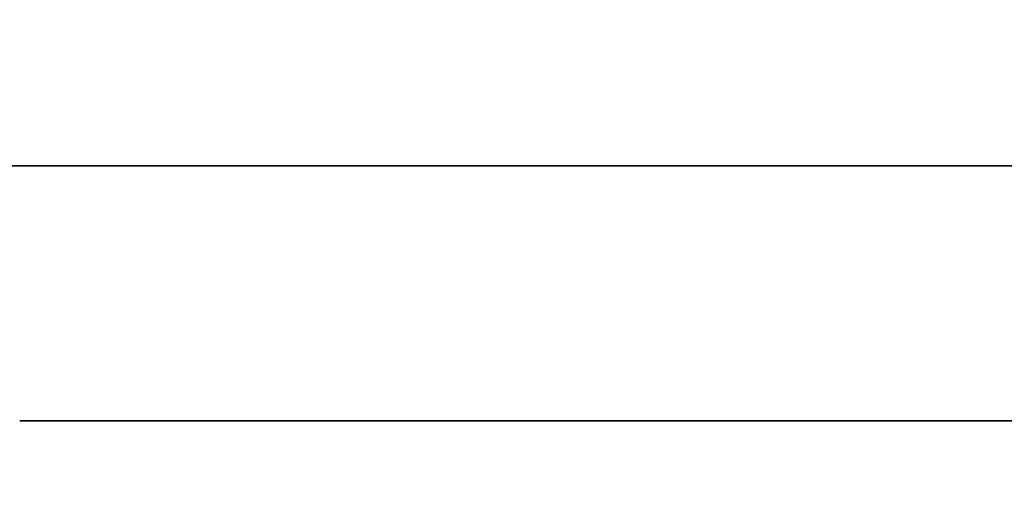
# Model space of a CAD drawing. Extents: x -1299 to -1246.9, y 2743.7 to 2747.9.
# Tile 232 of 256: x -1264.9921 to -1264.9612, y 2746.926 to 2746.941. Entities that reach past the tile are written whole.
import ezdxf

# ---------------------------------------------------------------- set-up
doc = ezdxf.new("R2010")
doc.units = 0
doc.header["$LTSCALE"] = 150
doc.header["$MEASUREMENT"] = 0
doc.layers.add('3DFACE_BOLT', color=7, linetype='CONTINUOUS')
doc.layers.add('3DFACE_SHAPE', color=7, linetype='CONTINUOUS')

msp = doc.modelspace()

# ---------------------------------------------------------------- linework, layer by layer
at = {"layer": '3DFACE_BOLT', "color": 1}
for points, invisible_edges in [([(-1264.977827, 2746.928449, 0.135528), (-1264.978219, 2746.928449, 0.138), (-1264.977827, 2746.978449, 0.135528)], 14), ([(-1264.977827, 2746.978449, 0.135528), (-1264.978219, 2746.928449, 0.138), (-1264.978219, 2746.978449, 0.138)], 3), ([(-1264.978219, 2746.928449, 0.138), (-1264.977827, 2746.928449, 0.140472), (-1264.978219, 2746.978449, 0.138)], 14), ([(-1264.978219, 2746.978449, 0.138), (-1264.977827, 2746.928449, 0.140472), (-1264.977827, 2746.978449, 0.140472)], 3), ([(-1264.977827, 2746.928449, 0.065528), (-1264.978219, 2746.928449, 0.068), (-1264.977827, 2746.978449, 0.065528)], 14), ([(-1264.977827, 2746.978449, 0.065528), (-1264.978219, 2746.928449, 0.068), (-1264.978219, 2746.978449, 0.068)], 3), ([(-1264.978219, 2746.928449, 0.068), (-1264.977827, 2746.928449, 0.070472), (-1264.978219, 2746.978449, 0.068)], 14), ([(-1264.978219, 2746.978449, 0.068), (-1264.977827, 2746.928449, 0.070472), (-1264.977827, 2746.978449, 0.070472)], 3), ([(-1264.976691, 2746.928449, 0.133298), (-1264.977827, 2746.928449, 0.135528), (-1264.976691, 2746.978449, 0.133298)], 14), ([(-1264.976691, 2746.978449, 0.133298), (-1264.977827, 2746.928449, 0.135528), (-1264.977827, 2746.978449, 0.135528)], 3), ([(-1264.977827, 2746.928449, 0.140472), (-1264.976691, 2746.928449, 0.142702), (-1264.977827, 2746.978449, 0.140472)], 14), ([(-1264.977827, 2746.978449, 0.140472), (-1264.976691, 2746.928449, 0.142702), (-1264.976691, 2746.978449, 0.142702)], 3), ([(-1264.976691, 2746.928449, 0.063298), (-1264.977827, 2746.928449, 0.065528), (-1264.976691, 2746.978449, 0.063298)], 14), ([(-1264.976691, 2746.978449, 0.063298), (-1264.977827, 2746.928449, 0.065528), (-1264.977827, 2746.978449, 0.065528)], 3), ([(-1264.977827, 2746.928449, 0.070472), (-1264.976691, 2746.928449, 0.072702), (-1264.977827, 2746.978449, 0.070472)], 14), ([(-1264.977827, 2746.978449, 0.070472), (-1264.976691, 2746.928449, 0.072702), (-1264.976691, 2746.978449, 0.072702)], 3), ([(-1264.974921, 2746.928449, 0.131528), (-1264.976691, 2746.928449, 0.133298), (-1264.974921, 2746.978449, 0.131528)], 14), ([(-1264.974921, 2746.978449, 0.131528), (-1264.976691, 2746.928449, 0.133298), (-1264.976691, 2746.978449, 0.133298)], 3), ([(-1264.976691, 2746.928449, 0.142702), (-1264.974921, 2746.928449, 0.144472), (-1264.976691, 2746.978449, 0.142702)], 14), ([(-1264.976691, 2746.978449, 0.142702), (-1264.974921, 2746.928449, 0.144472), (-1264.974921, 2746.978449, 0.144472)], 3), ([(-1264.974921, 2746.928449, 0.061528), (-1264.976691, 2746.928449, 0.063298), (-1264.974921, 2746.978449, 0.061528)], 14), ([(-1264.974921, 2746.978449, 0.061528), (-1264.976691, 2746.928449, 0.063298), (-1264.976691, 2746.978449, 0.063298)], 3), ([(-1264.976691, 2746.928449, 0.072702), (-1264.974921, 2746.928449, 0.074472), (-1264.976691, 2746.978449, 0.072702)], 14), ([(-1264.976691, 2746.978449, 0.072702), (-1264.974921, 2746.928449, 0.074472), (-1264.974921, 2746.978449, 0.074472)], 3), ([(-1264.972691, 2746.928449, 0.130392), (-1264.974921, 2746.928449, 0.131528), (-1264.972691, 2746.978449, 0.130392)], 14), ([(-1264.972691, 2746.978449, 0.130392), (-1264.974921, 2746.928449, 0.131528), (-1264.974921, 2746.978449, 0.131528)], 3), ([(-1264.974921, 2746.928449, 0.144472), (-1264.972691, 2746.928449, 0.145608), (-1264.974921, 2746.978449, 0.144472)], 14), ([(-1264.974921, 2746.978449, 0.144472), (-1264.972691, 2746.928449, 0.145608), (-1264.972691, 2746.978449, 0.145608)], 3), ([(-1264.972691, 2746.928449, 0.060392), (-1264.974921, 2746.928449, 0.061528), (-1264.972691, 2746.978449, 0.060392)], 14), ([(-1264.972691, 2746.978449, 0.060392), (-1264.974921, 2746.928449, 0.061528), (-1264.974921, 2746.978449, 0.061528)], 3), ([(-1264.974921, 2746.928449, 0.074472), (-1264.972691, 2746.928449, 0.075608), (-1264.974921, 2746.978449, 0.074472)], 14), ([(-1264.974921, 2746.978449, 0.074472), (-1264.972691, 2746.928449, 0.075608), (-1264.972691, 2746.978449, 0.075608)], 3), ([(-1264.970219, 2746.928449, 0.13), (-1264.972691, 2746.928449, 0.130392), (-1264.970219, 2746.978449, 0.13)], 14), ([(-1264.970219, 2746.978449, 0.13), (-1264.972691, 2746.928449, 0.130392), (-1264.972691, 2746.978449, 0.130392)], 3), ([(-1264.972691, 2746.928449, 0.145608), (-1264.970219, 2746.928449, 0.146), (-1264.972691, 2746.978449, 0.145608)], 14), ([(-1264.972691, 2746.978449, 0.145608), (-1264.970219, 2746.928449, 0.146), (-1264.970219, 2746.978449, 0.146)], 3), ([(-1264.970219, 2746.928449, 0.06), (-1264.972691, 2746.928449, 0.060392), (-1264.970219, 2746.978449, 0.06)], 14), ([(-1264.970219, 2746.978449, 0.06), (-1264.972691, 2746.928449, 0.060392), (-1264.972691, 2746.978449, 0.060392)], 3), ([(-1264.972691, 2746.928449, 0.075608), (-1264.970219, 2746.928449, 0.076), (-1264.972691, 2746.978449, 0.075608)], 14), ([(-1264.972691, 2746.978449, 0.075608), (-1264.970219, 2746.928449, 0.076), (-1264.970219, 2746.978449, 0.076)], 3), ([(-1264.967747, 2746.928449, 0.130392), (-1264.970219, 2746.928449, 0.13), (-1264.967747, 2746.978449, 0.130392)], 14), ([(-1264.967747, 2746.978449, 0.130392), (-1264.970219, 2746.928449, 0.13), (-1264.970219, 2746.978449, 0.13)], 3), ([(-1264.970219, 2746.928449, 0.146), (-1264.967747, 2746.928449, 0.145608), (-1264.970219, 2746.978449, 0.146)], 14), ([(-1264.970219, 2746.978449, 0.146), (-1264.967747, 2746.928449, 0.145608), (-1264.967747, 2746.978449, 0.145608)], 3), ([(-1264.967747, 2746.928449, 0.060392), (-1264.970219, 2746.928449, 0.06), (-1264.967747, 2746.978449, 0.060392)], 14), ([(-1264.967747, 2746.978449, 0.060392), (-1264.970219, 2746.928449, 0.06), (-1264.970219, 2746.978449, 0.06)], 3), ([(-1264.970219, 2746.928449, 0.076), (-1264.967747, 2746.928449, 0.075608), (-1264.970219, 2746.978449, 0.076)], 14), ([(-1264.970219, 2746.978449, 0.076), (-1264.967747, 2746.928449, 0.075608), (-1264.967747, 2746.978449, 0.075608)], 3), ([(-1264.965516, 2746.928449, 0.131528), (-1264.967747, 2746.928449, 0.130392), (-1264.965516, 2746.978449, 0.131528)], 14), ([(-1264.965516, 2746.978449, 0.131528), (-1264.967747, 2746.928449, 0.130392), (-1264.967747, 2746.978449, 0.130392)], 3), ([(-1264.967747, 2746.928449, 0.145608), (-1264.965516, 2746.928449, 0.144472), (-1264.967747, 2746.978449, 0.145608)], 14), ([(-1264.967747, 2746.978449, 0.145608), (-1264.965516, 2746.928449, 0.144472), (-1264.965516, 2746.978449, 0.144472)], 3), ([(-1264.965516, 2746.928449, 0.061528), (-1264.967747, 2746.928449, 0.060392), (-1264.965516, 2746.978449, 0.061528)], 14), ([(-1264.965516, 2746.978449, 0.061528), (-1264.967747, 2746.928449, 0.060392), (-1264.967747, 2746.978449, 0.060392)], 3), ([(-1264.967747, 2746.928449, 0.075608), (-1264.965516, 2746.928449, 0.074472), (-1264.967747, 2746.978449, 0.075608)], 14), ([(-1264.967747, 2746.978449, 0.075608), (-1264.965516, 2746.928449, 0.074472), (-1264.965516, 2746.978449, 0.074472)], 3), ([(-1264.963747, 2746.928449, 0.133298), (-1264.965516, 2746.928449, 0.131528), (-1264.963747, 2746.978449, 0.133298)], 14), ([(-1264.963747, 2746.978449, 0.133298), (-1264.965516, 2746.928449, 0.131528), (-1264.965516, 2746.978449, 0.131528)], 3), ([(-1264.965516, 2746.928449, 0.144472), (-1264.963747, 2746.928449, 0.142702), (-1264.965516, 2746.978449, 0.144472)], 14), ([(-1264.965516, 2746.978449, 0.144472), (-1264.963747, 2746.928449, 0.142702), (-1264.963747, 2746.978449, 0.142702)], 3), ([(-1264.963747, 2746.928449, 0.063298), (-1264.965516, 2746.928449, 0.061528), (-1264.963747, 2746.978449, 0.063298)], 14), ([(-1264.963747, 2746.978449, 0.063298), (-1264.965516, 2746.928449, 0.061528), (-1264.965516, 2746.978449, 0.061528)], 3), ([(-1264.965516, 2746.928449, 0.074472), (-1264.963747, 2746.928449, 0.072702), (-1264.965516, 2746.978449, 0.074472)], 14), ([(-1264.965516, 2746.978449, 0.074472), (-1264.963747, 2746.928449, 0.072702), (-1264.963747, 2746.978449, 0.072702)], 3), ([(-1264.96261, 2746.928449, 0.135528), (-1264.963747, 2746.928449, 0.133298), (-1264.96261, 2746.978449, 0.135528)], 14), ([(-1264.96261, 2746.978449, 0.135528), (-1264.963747, 2746.928449, 0.133298), (-1264.963747, 2746.978449, 0.133298)], 3), ([(-1264.963747, 2746.928449, 0.142702), (-1264.96261, 2746.928449, 0.140472), (-1264.963747, 2746.978449, 0.142702)], 14), ([(-1264.963747, 2746.978449, 0.142702), (-1264.96261, 2746.928449, 0.140472), (-1264.96261, 2746.978449, 0.140472)], 3), ([(-1264.96261, 2746.928449, 0.065528), (-1264.963747, 2746.928449, 0.063298), (-1264.96261, 2746.978449, 0.065528)], 14), ([(-1264.96261, 2746.978449, 0.065528), (-1264.963747, 2746.928449, 0.063298), (-1264.963747, 2746.978449, 0.063298)], 3), ([(-1264.963747, 2746.928449, 0.072702), (-1264.96261, 2746.928449, 0.070472), (-1264.963747, 2746.978449, 0.072702)], 14), ([(-1264.963747, 2746.978449, 0.072702), (-1264.96261, 2746.928449, 0.070472), (-1264.96261, 2746.978449, 0.070472)], 3), ([(-1264.962219, 2746.928449, 0.138), (-1264.96261, 2746.928449, 0.135528), (-1264.962219, 2746.978449, 0.138)], 14), ([(-1264.962219, 2746.978449, 0.138), (-1264.96261, 2746.928449, 0.135528), (-1264.96261, 2746.978449, 0.135528)], 3), ([(-1264.96261, 2746.928449, 0.140472), (-1264.962219, 2746.928449, 0.138), (-1264.96261, 2746.978449, 0.140472)], 14), ([(-1264.96261, 2746.978449, 0.140472), (-1264.962219, 2746.928449, 0.138), (-1264.962219, 2746.978449, 0.138)], 3), ([(-1264.962219, 2746.928449, 0.068), (-1264.96261, 2746.928449, 0.065528), (-1264.962219, 2746.978449, 0.068)], 14), ([(-1264.962219, 2746.978449, 0.068), (-1264.96261, 2746.928449, 0.065528), (-1264.96261, 2746.978449, 0.065528)], 3), ([(-1264.96261, 2746.928449, 0.070472), (-1264.962219, 2746.928449, 0.068), (-1264.96261, 2746.978449, 0.070472)], 14), ([(-1264.96261, 2746.978449, 0.070472), (-1264.962219, 2746.928449, 0.068), (-1264.962219, 2746.978449, 0.068)], 3), ([(-1264.976906, 2746.918449, 0.126417), (-1264.983594, 2746.918449, 0.138), (-1264.976906, 2746.928449, 0.126417)], 14), ([(-1264.976906, 2746.928449, 0.126417), (-1264.983594, 2746.918449, 0.138), (-1264.983594, 2746.928449, 0.138)], 3), ([(-1264.983594, 2746.918449, 0.138), (-1264.976906, 2746.918449, 0.149583), (-1264.983594, 2746.928449, 0.138)], 14), ([(-1264.983594, 2746.928449, 0.138), (-1264.976906, 2746.918449, 0.149583), (-1264.976906, 2746.928449, 0.149583)], 3), ([(-1264.976906, 2746.928449, 0.126417), (-1264.983594, 2746.928449, 0.138), (-1264.976906, 2746.928449, 0.149583)], 12), ([(-1264.976906, 2746.918449, 0.056417), (-1264.983594, 2746.918449, 0.068), (-1264.976906, 2746.928449, 0.056417)], 14), ([(-1264.976906, 2746.928449, 0.056417), (-1264.983594, 2746.918449, 0.068), (-1264.983594, 2746.928449, 0.068)], 3), ([(-1264.983594, 2746.918449, 0.068), (-1264.976906, 2746.918449, 0.079583), (-1264.983594, 2746.928449, 0.068)], 14), ([(-1264.983594, 2746.928449, 0.068), (-1264.976906, 2746.918449, 0.079583), (-1264.976906, 2746.928449, 0.079583)], 3), ([(-1264.976906, 2746.928449, 0.056417), (-1264.983594, 2746.928449, 0.068), (-1264.976906, 2746.928449, 0.079583)], 12), ([(-1264.977827, 2746.928449, 0.140472), (-1264.978219, 2746.928449, 0.138), (-1264.977827, 2746.928449, 0.135528)], 12), ([(-1264.977827, 2746.928449, 0.070472), (-1264.978219, 2746.928449, 0.068), (-1264.977827, 2746.928449, 0.065528)], 12), ([(-1264.976691, 2746.928449, 0.142702), (-1264.977827, 2746.928449, 0.140472), (-1264.976691, 2746.928449, 0.133298)], 14), ([(-1264.976691, 2746.928449, 0.133298), (-1264.977827, 2746.928449, 0.140472), (-1264.977827, 2746.928449, 0.135528)], 3), ([(-1264.976691, 2746.928449, 0.072702), (-1264.977827, 2746.928449, 0.070472), (-1264.976691, 2746.928449, 0.063298)], 14), ([(-1264.976691, 2746.928449, 0.063298), (-1264.977827, 2746.928449, 0.070472), (-1264.977827, 2746.928449, 0.065528)], 3), ([(-1264.963531, 2746.918449, 0.126417), (-1264.976906, 2746.918449, 0.126417), (-1264.963531, 2746.928449, 0.126417)], 14), ([(-1264.963531, 2746.928449, 0.126417), (-1264.976906, 2746.918449, 0.126417), (-1264.976906, 2746.928449, 0.126417)], 3), ([(-1264.976906, 2746.918449, 0.149583), (-1264.963531, 2746.918449, 0.149583), (-1264.976906, 2746.928449, 0.149583)], 14), ([(-1264.976906, 2746.928449, 0.149583), (-1264.963531, 2746.918449, 0.149583), (-1264.963531, 2746.928449, 0.149583)], 3), ([(-1264.963531, 2746.928449, 0.126417), (-1264.976906, 2746.928449, 0.126417), (-1264.963531, 2746.928449, 0.149583)], 14), ([(-1264.963531, 2746.928449, 0.149583), (-1264.976906, 2746.928449, 0.126417), (-1264.976906, 2746.928449, 0.149583)], 3), ([(-1264.963531, 2746.918449, 0.056417), (-1264.976906, 2746.918449, 0.056417), (-1264.963531, 2746.928449, 0.056417)], 14), ([(-1264.963531, 2746.928449, 0.056417), (-1264.976906, 2746.918449, 0.056417), (-1264.976906, 2746.928449, 0.056417)], 3), ([(-1264.976906, 2746.918449, 0.079583), (-1264.963531, 2746.918449, 0.079583), (-1264.976906, 2746.928449, 0.079583)], 14), ([(-1264.976906, 2746.928449, 0.079583), (-1264.963531, 2746.918449, 0.079583), (-1264.963531, 2746.928449, 0.079583)], 3), ([(-1264.963531, 2746.928449, 0.056417), (-1264.976906, 2746.928449, 0.056417), (-1264.963531, 2746.928449, 0.079583)], 14), ([(-1264.963531, 2746.928449, 0.079583), (-1264.976906, 2746.928449, 0.056417), (-1264.976906, 2746.928449, 0.079583)], 3), ([(-1264.974921, 2746.928449, 0.144472), (-1264.976691, 2746.928449, 0.142702), (-1264.974921, 2746.928449, 0.131528)], 14), ([(-1264.974921, 2746.928449, 0.131528), (-1264.976691, 2746.928449, 0.142702), (-1264.976691, 2746.928449, 0.133298)], 3), ([(-1264.974921, 2746.928449, 0.074472), (-1264.976691, 2746.928449, 0.072702), (-1264.974921, 2746.928449, 0.061528)], 14), ([(-1264.974921, 2746.928449, 0.061528), (-1264.976691, 2746.928449, 0.072702), (-1264.976691, 2746.928449, 0.063298)], 3), ([(-1264.972691, 2746.928449, 0.145608), (-1264.974921, 2746.928449, 0.144472), (-1264.972691, 2746.928449, 0.130392)], 14), ([(-1264.972691, 2746.928449, 0.130392), (-1264.974921, 2746.928449, 0.144472), (-1264.974921, 2746.928449, 0.131528)], 3), ([(-1264.972691, 2746.928449, 0.075608), (-1264.974921, 2746.928449, 0.074472), (-1264.972691, 2746.928449, 0.060392)], 14), ([(-1264.972691, 2746.928449, 0.060392), (-1264.974921, 2746.928449, 0.074472), (-1264.974921, 2746.928449, 0.061528)], 3), ([(-1264.970219, 2746.928449, 0.146), (-1264.972691, 2746.928449, 0.145608), (-1264.970219, 2746.928449, 0.13)], 14), ([(-1264.970219, 2746.928449, 0.13), (-1264.972691, 2746.928449, 0.145608), (-1264.972691, 2746.928449, 0.130392)], 3), ([(-1264.970219, 2746.928449, 0.076), (-1264.972691, 2746.928449, 0.075608), (-1264.970219, 2746.928449, 0.06)], 14), ([(-1264.970219, 2746.928449, 0.06), (-1264.972691, 2746.928449, 0.075608), (-1264.972691, 2746.928449, 0.060392)], 3), ([(-1264.967747, 2746.928449, 0.145608), (-1264.970219, 2746.928449, 0.146), (-1264.967747, 2746.928449, 0.130392)], 14), ([(-1264.967747, 2746.928449, 0.130392), (-1264.970219, 2746.928449, 0.146), (-1264.970219, 2746.928449, 0.13)], 3), ([(-1264.967747, 2746.928449, 0.075608), (-1264.970219, 2746.928449, 0.076), (-1264.967747, 2746.928449, 0.060392)], 14), ([(-1264.967747, 2746.928449, 0.060392), (-1264.970219, 2746.928449, 0.076), (-1264.970219, 2746.928449, 0.06)], 3), ([(-1264.965516, 2746.928449, 0.144472), (-1264.967747, 2746.928449, 0.145608), (-1264.965516, 2746.928449, 0.131528)], 14), ([(-1264.965516, 2746.928449, 0.131528), (-1264.967747, 2746.928449, 0.145608), (-1264.967747, 2746.928449, 0.130392)], 3), ([(-1264.965516, 2746.928449, 0.074472), (-1264.967747, 2746.928449, 0.075608), (-1264.965516, 2746.928449, 0.061528)], 14), ([(-1264.965516, 2746.928449, 0.061528), (-1264.967747, 2746.928449, 0.075608), (-1264.967747, 2746.928449, 0.060392)], 3), ([(-1264.963747, 2746.928449, 0.142702), (-1264.965516, 2746.928449, 0.144472), (-1264.963747, 2746.928449, 0.133298)], 14), ([(-1264.963747, 2746.928449, 0.133298), (-1264.965516, 2746.928449, 0.144472), (-1264.965516, 2746.928449, 0.131528)], 3), ([(-1264.963747, 2746.928449, 0.072702), (-1264.965516, 2746.928449, 0.074472), (-1264.963747, 2746.928449, 0.063298)], 14), ([(-1264.963747, 2746.928449, 0.063298), (-1264.965516, 2746.928449, 0.074472), (-1264.965516, 2746.928449, 0.061528)], 3), ([(-1264.96261, 2746.928449, 0.140472), (-1264.963747, 2746.928449, 0.142702), (-1264.96261, 2746.928449, 0.135528)], 14), ([(-1264.96261, 2746.928449, 0.135528), (-1264.963747, 2746.928449, 0.142702), (-1264.963747, 2746.928449, 0.133298)], 3), ([(-1264.96261, 2746.928449, 0.070472), (-1264.963747, 2746.928449, 0.072702), (-1264.96261, 2746.928449, 0.065528)], 14), ([(-1264.96261, 2746.928449, 0.065528), (-1264.963747, 2746.928449, 0.072702), (-1264.963747, 2746.928449, 0.063298)], 3), ([(-1264.956844, 2746.918449, 0.138), (-1264.963531, 2746.918449, 0.126417), (-1264.956844, 2746.928449, 0.138)], 14), ([(-1264.956844, 2746.928449, 0.138), (-1264.963531, 2746.918449, 0.126417), (-1264.963531, 2746.928449, 0.126417)], 3), ([(-1264.963531, 2746.918449, 0.149583), (-1264.956844, 2746.918449, 0.138), (-1264.963531, 2746.928449, 0.149583)], 14), ([(-1264.963531, 2746.928449, 0.149583), (-1264.956844, 2746.918449, 0.138), (-1264.956844, 2746.928449, 0.138)], 3), ([(-1264.956844, 2746.928449, 0.138), (-1264.963531, 2746.928449, 0.126417), (-1264.963531, 2746.928449, 0.149583)], 2), ([(-1264.956844, 2746.918449, 0.068), (-1264.963531, 2746.918449, 0.056417), (-1264.956844, 2746.928449, 0.068)], 14), ([(-1264.956844, 2746.928449, 0.068), (-1264.963531, 2746.918449, 0.056417), (-1264.963531, 2746.928449, 0.056417)], 3), ([(-1264.963531, 2746.918449, 0.079583), (-1264.956844, 2746.918449, 0.068), (-1264.963531, 2746.928449, 0.079583)], 14), ([(-1264.963531, 2746.928449, 0.079583), (-1264.956844, 2746.918449, 0.068), (-1264.956844, 2746.928449, 0.068)], 3), ([(-1264.956844, 2746.928449, 0.068), (-1264.963531, 2746.928449, 0.056417), (-1264.963531, 2746.928449, 0.079583)], 2), ([(-1264.962219, 2746.928449, 0.138), (-1264.96261, 2746.928449, 0.140472), (-1264.96261, 2746.928449, 0.135528)], 2), ([(-1264.962219, 2746.928449, 0.068), (-1264.96261, 2746.928449, 0.070472), (-1264.96261, 2746.928449, 0.065528)], 2)]:
    msp.add_3dface(points, dxfattribs=dict(at, invisible_edges=invisible_edges))
at = {"layer": '3DFACE_SHAPE', "color": 13}
for points, invisible_edges in [([(-1264.970219, 2746.936449, 0.0595), (-1265.046219, 2746.936449, -2.8), (-1265.014208, 2746.936449, 0.06199)], 15), ([(-1264.944219, 2746.936449, -2.8), (-1265.046219, 2746.936449, -2.8), (-1264.970219, 2746.936449, 0.0595)], 14), ([(-1265.046219, 2746.936449, -2.8), (-1264.944219, 2746.936449, -2.8), (-1264.998319, 2746.928449, -2.8)], 14), ([(-1265.014208, 2746.936449, 0.14401), (-1265.020219, 2746.936449, 0.1465), (-1264.976229, 2746.936449, 0.14401)], 14), ([(-1265.020219, 2746.936449, 0.1465), (-1265.020219, 2746.936449, 0.206), (-1264.976229, 2746.936449, 0.14401)], 15), ([(-1264.976229, 2746.936449, 0.14401), (-1265.020219, 2746.936449, 0.206), (-1264.970219, 2746.936449, 0.1465)], 3), ([(-1265.020219, 2746.936449, 0.206), (-1264.970219, 2746.936449, 0.206), (-1264.970219, 2746.936449, 0.1465)], 14), ([(-1264.970219, 2746.936449, 0.206), (-1265.020219, 2746.936449, 0.206), (-1264.944219, 2746.928449, 0.206)], 14), ([(-1264.992119, 2746.928449, 0.206), (-1264.944219, 2746.928449, 0.206), (-1265.020219, 2746.936449, 0.206)], 14), ([(-1265.011719, 2746.936449, 0.068), (-1264.970219, 2746.936449, 0.0595), (-1265.014208, 2746.936449, 0.06199)], 3), ([(-1265.011719, 2746.936449, 0.068), (-1265.014208, 2746.936449, 0.07401), (-1264.978719, 2746.936449, 0.138)], 14), ([(-1264.978719, 2746.936449, 0.138), (-1265.014208, 2746.936449, 0.07401), (-1265.011719, 2746.936449, 0.138)], 15), ([(-1264.976229, 2746.936449, 0.14401), (-1264.978719, 2746.936449, 0.138), (-1265.014208, 2746.936449, 0.14401)], 14), ([(-1264.978719, 2746.936449, 0.138), (-1265.011719, 2746.936449, 0.138), (-1265.014208, 2746.936449, 0.14401)], 13), ([(-1264.978719, 2746.936449, 0.068), (-1264.976229, 2746.936449, 0.06199), (-1265.011719, 2746.936449, 0.068)], 14), ([(-1264.976229, 2746.936449, 0.06199), (-1264.970219, 2746.936449, 0.0595), (-1265.011719, 2746.936449, 0.068)], 14), ([(-1264.976229, 2746.936449, 0.13199), (-1264.978719, 2746.936449, 0.068), (-1265.011719, 2746.936449, 0.068)], 15), ([(-1264.976229, 2746.936449, 0.13199), (-1265.011719, 2746.936449, 0.068), (-1264.978719, 2746.936449, 0.138)], 3), ([(-1264.998319, 2746.928449, -2.8), (-1264.944219, 2746.936449, -2.8), (-1264.992119, 2746.928449, -2.8)], 15), ([(-1264.944219, 2746.936449, -2.8), (-1264.944219, 2746.928449, -2.8), (-1264.992119, 2746.928449, -2.8)], 12), ([(-1264.976229, 2746.936449, 0.07401), (-1264.978719, 2746.936449, 0.068), (-1264.976229, 2746.936449, 0.13199)], 14), ([(-1264.976229, 2746.928449, 0.06199), (-1264.976229, 2746.936449, 0.06199), (-1264.978719, 2746.928449, 0.068)], 3), ([(-1264.976229, 2746.936449, 0.06199), (-1264.978719, 2746.936449, 0.068), (-1264.978719, 2746.928449, 0.068)], 14), ([(-1264.978719, 2746.928449, 0.068), (-1264.978719, 2746.936449, 0.068), (-1264.976229, 2746.928449, 0.07401)], 3), ([(-1264.978719, 2746.936449, 0.068), (-1264.976229, 2746.936449, 0.07401), (-1264.976229, 2746.928449, 0.07401)], 14), ([(-1264.976229, 2746.928449, 0.13199), (-1264.976229, 2746.936449, 0.13199), (-1264.978719, 2746.928449, 0.138)], 3), ([(-1264.976229, 2746.936449, 0.13199), (-1264.978719, 2746.936449, 0.138), (-1264.978719, 2746.928449, 0.138)], 14), ([(-1264.978719, 2746.928449, 0.138), (-1264.978719, 2746.936449, 0.138), (-1264.976229, 2746.928449, 0.14401)], 3), ([(-1264.978719, 2746.936449, 0.138), (-1264.976229, 2746.936449, 0.14401), (-1264.976229, 2746.928449, 0.14401)], 14), ([(-1264.970219, 2746.936449, 0.0765), (-1264.976229, 2746.936449, 0.07401), (-1264.970219, 2746.936449, 0.1295)], 14), ([(-1264.970219, 2746.936449, 0.1295), (-1264.976229, 2746.936449, 0.07401), (-1264.976229, 2746.936449, 0.13199)], 3), ([(-1264.970219, 2746.928449, 0.0595), (-1264.970219, 2746.936449, 0.0595), (-1264.976229, 2746.928449, 0.06199)], 3), ([(-1264.970219, 2746.936449, 0.0595), (-1264.976229, 2746.936449, 0.06199), (-1264.976229, 2746.928449, 0.06199)], 14), ([(-1264.976229, 2746.928449, 0.07401), (-1264.976229, 2746.936449, 0.07401), (-1264.970219, 2746.928449, 0.0765)], 3), ([(-1264.976229, 2746.936449, 0.07401), (-1264.970219, 2746.936449, 0.0765), (-1264.970219, 2746.928449, 0.0765)], 14), ([(-1264.970219, 2746.928449, 0.1295), (-1264.970219, 2746.936449, 0.1295), (-1264.976229, 2746.928449, 0.13199)], 3), ([(-1264.970219, 2746.936449, 0.1295), (-1264.976229, 2746.936449, 0.13199), (-1264.976229, 2746.928449, 0.13199)], 14), ([(-1264.976229, 2746.928449, 0.14401), (-1264.976229, 2746.936449, 0.14401), (-1264.970219, 2746.928449, 0.1465)], 3), ([(-1264.976229, 2746.936449, 0.14401), (-1264.970219, 2746.936449, 0.1465), (-1264.970219, 2746.928449, 0.1465)], 14), ([(-1264.964208, 2746.936449, 0.06199), (-1264.944219, 2746.936449, -2.8), (-1264.970219, 2746.936449, 0.0595)], 3), ([(-1264.944219, 2746.936449, 0.206), (-1264.964208, 2746.936449, 0.14401), (-1264.970219, 2746.936449, 0.206)], 3), ([(-1264.964208, 2746.936449, 0.14401), (-1264.970219, 2746.936449, 0.1465), (-1264.970219, 2746.936449, 0.206)], 14), ([(-1264.964208, 2746.936449, 0.07401), (-1264.970219, 2746.936449, 0.0765), (-1264.964208, 2746.936449, 0.13199)], 14), ([(-1264.964208, 2746.936449, 0.13199), (-1264.970219, 2746.936449, 0.0765), (-1264.970219, 2746.936449, 0.1295)], 3), ([(-1264.964208, 2746.928449, 0.06199), (-1264.964208, 2746.936449, 0.06199), (-1264.970219, 2746.928449, 0.0595)], 3), ([(-1264.964208, 2746.936449, 0.06199), (-1264.970219, 2746.936449, 0.0595), (-1264.970219, 2746.928449, 0.0595)], 14), ([(-1264.970219, 2746.928449, 0.0765), (-1264.970219, 2746.936449, 0.0765), (-1264.964208, 2746.928449, 0.07401)], 3), ([(-1264.970219, 2746.936449, 0.0765), (-1264.964208, 2746.936449, 0.07401), (-1264.964208, 2746.928449, 0.07401)], 14), ([(-1264.964208, 2746.928449, 0.13199), (-1264.964208, 2746.936449, 0.13199), (-1264.970219, 2746.928449, 0.1295)], 3), ([(-1264.964208, 2746.936449, 0.13199), (-1264.970219, 2746.936449, 0.1295), (-1264.970219, 2746.928449, 0.1295)], 14), ([(-1264.970219, 2746.928449, 0.1465), (-1264.970219, 2746.936449, 0.1465), (-1264.964208, 2746.928449, 0.14401)], 3), ([(-1264.970219, 2746.936449, 0.1465), (-1264.964208, 2746.936449, 0.14401), (-1264.964208, 2746.928449, 0.14401)], 14), ([(-1264.944219, 2746.936449, 0.206), (-1264.970219, 2746.936449, 0.206), (-1264.944219, 2746.928449, 0.206)], 2), ([(-1264.961719, 2746.936449, 0.068), (-1264.944219, 2746.936449, -2.8), (-1264.964208, 2746.936449, 0.06199)], 3), ([(-1264.964208, 2746.936449, 0.13199), (-1264.961719, 2746.936449, 0.138), (-1264.964208, 2746.936449, 0.07401)], 14), ([(-1264.964208, 2746.936449, 0.07401), (-1264.961719, 2746.936449, 0.138), (-1264.961719, 2746.936449, 0.068)], 3), ([(-1264.961719, 2746.936449, 0.138), (-1264.964208, 2746.936449, 0.14401), (-1264.944219, 2746.936449, 0.206)], 14), ([(-1264.964208, 2746.928449, 0.07401), (-1264.964208, 2746.936449, 0.07401), (-1264.961719, 2746.928449, 0.068)], 3), ([(-1264.964208, 2746.936449, 0.07401), (-1264.961719, 2746.936449, 0.068), (-1264.961719, 2746.928449, 0.068)], 14), ([(-1264.961719, 2746.928449, 0.068), (-1264.961719, 2746.936449, 0.068), (-1264.964208, 2746.928449, 0.06199)], 3), ([(-1264.961719, 2746.936449, 0.068), (-1264.964208, 2746.936449, 0.06199), (-1264.964208, 2746.928449, 0.06199)], 14), ([(-1264.964208, 2746.928449, 0.14401), (-1264.964208, 2746.936449, 0.14401), (-1264.961719, 2746.928449, 0.138)], 3), ([(-1264.964208, 2746.936449, 0.14401), (-1264.961719, 2746.936449, 0.138), (-1264.961719, 2746.928449, 0.138)], 14), ([(-1264.961719, 2746.928449, 0.138), (-1264.961719, 2746.936449, 0.138), (-1264.964208, 2746.928449, 0.13199)], 3), ([(-1264.961719, 2746.936449, 0.138), (-1264.964208, 2746.936449, 0.13199), (-1264.964208, 2746.928449, 0.13199)], 14), ([(-1264.961719, 2746.936449, 0.068), (-1264.944219, 2746.936449, 0.206), (-1264.944219, 2746.936449, -2.8)], 13), ([(-1264.961719, 2746.936449, 0.138), (-1264.944219, 2746.936449, 0.206), (-1264.961719, 2746.936449, 0.068)], 15), ([(-1264.978719, 2746.928449, 0.138), (-1264.976229, 2746.928449, 0.14401), (-1264.992119, 2746.928449, 0.138)], 14), ([(-1264.976229, 2746.928449, 0.14401), (-1264.970219, 2746.928449, 0.1465), (-1264.992119, 2746.928449, 0.138)], 14), ([(-1264.992119, 2746.928449, 0.138), (-1264.970219, 2746.928449, 0.1465), (-1264.992119, 2746.928449, 0.206)], 15), ([(-1264.970219, 2746.928449, 0.1465), (-1264.964208, 2746.928449, 0.14401), (-1264.992119, 2746.928449, 0.206)], 14), ([(-1264.992119, 2746.928449, 0.206), (-1264.964208, 2746.928449, 0.14401), (-1264.944219, 2746.928449, 0.206)], 3), ([(-1264.978719, 2746.928449, 0.138), (-1264.992119, 2746.928449, 0.138), (-1264.976229, 2746.928449, 0.07401)], 15), ([(-1264.976229, 2746.928449, 0.07401), (-1264.992119, 2746.928449, 0.138), (-1264.978719, 2746.928449, 0.068)], 3), ([(-1264.992119, 2746.928449, 0.138), (-1264.992119, 2746.928449, 0.068), (-1264.978719, 2746.928449, 0.068)], 14), ([(-1264.978719, 2746.928449, 0.068), (-1264.992119, 2746.928449, 0.068), (-1264.976229, 2746.928449, 0.06199)], 3), ([(-1264.992119, 2746.928449, 0.068), (-1264.992119, 2746.928449, -2.8), (-1264.976229, 2746.928449, 0.06199)], 14), ([(-1264.976229, 2746.928449, 0.06199), (-1264.992119, 2746.928449, -2.8), (-1264.944219, 2746.928449, -2.8)], 13), ([(-1264.976229, 2746.928449, 0.13199), (-1264.978719, 2746.928449, 0.138), (-1264.976229, 2746.928449, 0.07401)], 14), ([(-1264.976229, 2746.928449, 0.07401), (-1264.970219, 2746.928449, 0.0765), (-1264.976229, 2746.928449, 0.13199)], 14), ([(-1264.970219, 2746.928449, 0.0765), (-1264.970219, 2746.928449, 0.1295), (-1264.976229, 2746.928449, 0.13199)], 13), ([(-1264.944219, 2746.928449, -2.8), (-1264.970219, 2746.928449, 0.0595), (-1264.976229, 2746.928449, 0.06199)], 13), ([(-1264.964208, 2746.928449, 0.13199), (-1264.970219, 2746.928449, 0.1295), (-1264.964208, 2746.928449, 0.07401)], 14), ([(-1264.964208, 2746.928449, 0.07401), (-1264.970219, 2746.928449, 0.1295), (-1264.970219, 2746.928449, 0.0765)], 3), ([(-1264.944219, 2746.928449, -2.8), (-1264.964208, 2746.928449, 0.06199), (-1264.970219, 2746.928449, 0.0595)], 13), ([(-1264.964208, 2746.928449, 0.14401), (-1264.961719, 2746.928449, 0.138), (-1264.944219, 2746.928449, 0.206)], 14), ([(-1264.961719, 2746.928449, 0.138), (-1264.964208, 2746.928449, 0.07401), (-1264.961719, 2746.928449, 0.068)], 13), ([(-1264.961719, 2746.928449, 0.138), (-1264.964208, 2746.928449, 0.13199), (-1264.964208, 2746.928449, 0.07401)], 14), ([(-1264.961719, 2746.928449, 0.068), (-1264.964208, 2746.928449, 0.06199), (-1264.944219, 2746.928449, -2.8)], 14), ([(-1264.944219, 2746.928449, 0.206), (-1264.961719, 2746.928449, 0.138), (-1264.961719, 2746.928449, 0.068)], 15), ([(-1264.944219, 2746.928449, 0.206), (-1264.961719, 2746.928449, 0.068), (-1264.944219, 2746.928449, -2.8)], 3)]:
    msp.add_3dface(points, dxfattribs=dict(at, invisible_edges=invisible_edges))

doc.saveas('drawing.dxf')
